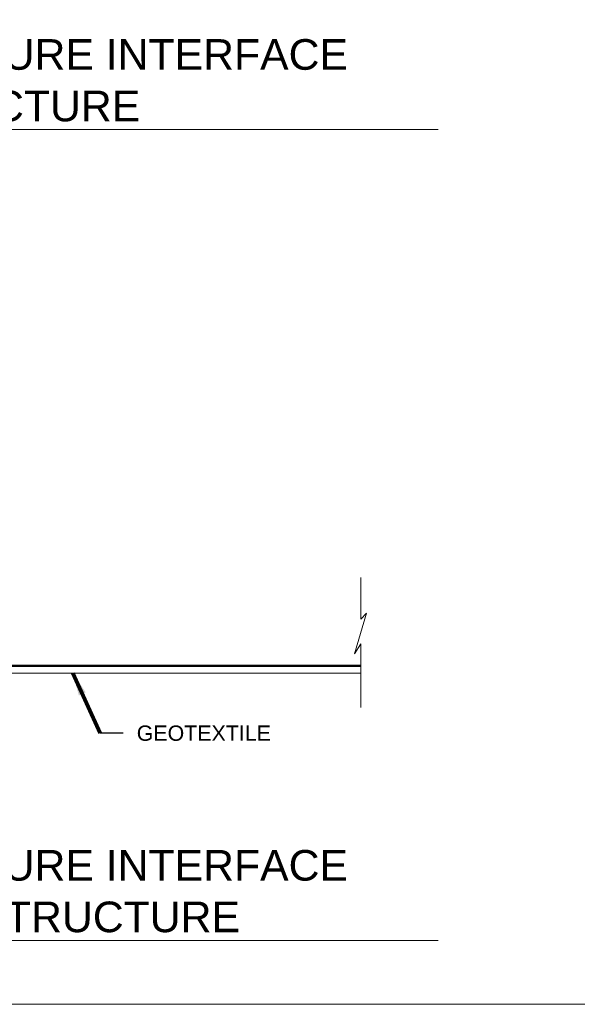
# Model space of a CAD drawing. Header units: inches. Extents: x -1135 to -511, y 39 to 358.
# Tile 9 of 26: x -802 to -747, y 39 to 136. Entities that reach past the tile are written whole.
import ezdxf
from ezdxf.enums import TextEntityAlignment as Align

# ---------------------------------------------------------------- set-up
doc = ezdxf.new("R2010")
doc.units = ezdxf.units.IN
doc.header["$MEASUREMENT"] = 0
for name, color, linetype, lineweight in [('G-ANNO-DIMS', 7, 'Continuous', 0), ('G-ANNO-MASK', 16, 'Continuous', 0), ('G-ANNO-NOTE', 4, 'Continuous', 30), ('G-ANNO-PATT', 250, 'Continuous', 0)]:
    doc.layers.add(name, color=color, linetype=linetype, lineweight=lineweight)
doc.layers.add('G-ANNO-NPLT', color=1, linetype='Continuous', lineweight=0, plot=False)
doc.styles.add("AEC_AC_44Text-LeftTop_1_1'", font='arial.ttf', dxfattribs={"height": 1.5})
doc.styles.add('Arial', font='arial.ttf')
doc.styles.add('Style-Arial', font='arial.ttf')
doc.dimstyles.new("AEC_AC_44_Notes_1_1'", dxfattribs={"dimtxt": 1.5, "dimasz": 2.25, "dimexe": 0.75, "dimexo": 0.75, "dimgap": 0.75, "dimtad": 1, "dimjust": 1, "dimdec": 3, "dimzin": 15, "dimdsep": 46, "dimlunit": 5, "dimtxsty": "AEC_AC_44Text-LeftTop_1_1'", "dimblk": 'NONE', "dimcen": 0.09, "dimclrd": 256, "dimclre": 256, "dimazin": 2, "dimtfac": 0.7, "dimtdec": 3, "dimtmove": 1, "dimatfit": 1, "dimfxl": 1, "dimfrac": 1, "dimtolj": 1, "dimtzin": 15, "dimlwd": 30, "dimlwe": 30, "dimarcsym": 0})

# ---------------------------------------------------------------- blocks, each defined once
blk = doc.blocks.new('_None')
blk = doc.blocks.new('*U77')
at = {"color": 5}
blk.add_line((0, 0), (7.0661, 0), dxfattribs=at)
blk.add_lwpolyline([(-0.75, 0), (-1.5, 0)], dxfattribs=at)
blk.add_circle((-0.375, 0), 0.375, dxfattribs=at)
at = {"style": 'Arial'}
blk.add_text('SCALE:', height=0.125, dxfattribs=at).set_placement((0.0614, -0.0625), align=Align.TOP_LEFT)
blk.add_attdef('TITLE', text='', height=0.25, dxfattribs=at).set_placement((0.0614, 0.0625), align=Align.BOTTOM_LEFT)
for tag, p, height in [('REFDETL_001', (-0.9874, 0.0646), 0.125), ('DETAIL_001', (-0.6073, -0.125), 0.25), ('DWGREF_001', (-1.2397, -0.1896), 0.125)]:
    blk.add_attdef(tag, p, '', height=height, dxfattribs=at)
blk.add_attdef('SCALE', text='', height=0.125, dxfattribs=at).set_placement((0.7489, -0.0625), align=Align.TOP_LEFT)

msp = doc.modelspace()

# ---------------------------------------------------------------- linework, layer by layer
at = {"layer": 'G-ANNO-MASK'}
for p, q in [((-768.31089, 80.93553, 0.00026), (-768.31089, 76.8667, 0.00026)), ((-768.31089, 74.46353, 0.00026), (-768.31089, 68.19904, 0.00026)), ((-838.57859, 71.59094), (-768.31089, 71.59094)), ((-838.04448, 72.34862, 0), (-768.31089, 72.34862, 0)), ((-838.04448, 72.21537, 0), (-768.31089, 72.21537, 0))]:
    msp.add_line(p, q, dxfattribs=at)
at = {"layer": 'G-ANNO-MASK', "elevation": 0.00026, "flags": 128}
msp.add_lwpolyline([(-768.31089, 74.46353), (-768.93587, 73.48164), (-767.74142, 77.45202), (-768.31089, 76.8667)], dxfattribs=at)
at = {"layer": 'G-ANNO-NOTE', "lineweight": 25}
msp.add_line((-791.60202, 65.68952, 0), (-793.85202, 65.68952, 0), dxfattribs=at)
at = {"layer": 'G-ANNO-NPLT'}
msp.add_3dface([(-620.8441, 285.13311, -3.51772), (-980.8441, 285.13311, -3.51772), (-980.8441, 39.13311, -3.51772), (-620.8441, 39.13311, -3.51772)], dxfattribs=at)
at = {"layer": 'G-ANNO-PATT', "ltscale": 0.022277, "const_width": 0.12, "elevation": 0}
msp.add_lwpolyline([(-838.04448, 72.28262), (-768.31089, 72.28262)], dxfattribs=at)

# ---------------------------------------------------------------- block references
at = {"layer": 'G-ANNO-DIMS'}
ref = msp.add_blockref('*U77', (-845.52848, 124.84436), dxfattribs=dict(at, xscale=12.00000000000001, yscale=12.00000000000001, zscale=12.00000000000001))
ref.add_attrib('SCALE', 'NTS', dxfattribs={"layer": '0', "height": 1.5, "style": 'Arial'}).set_placement((-836.54165, 124.09436), align=Align.TOP_LEFT)
ref.add_attrib('TITLE_001', 'CONCRETE STRUCTURE INTERFACE', (-844.99983, 130.69649), dxfattribs={"layer": '0', "height": 3, "style": 'Arial'})
ref.add_attrib('DETAIL_001', 'E7', (-852.66218, 123.34436), dxfattribs={"layer": '0', "height": 3, "style": 'Arial'})
ref.add_attrib('REFDETL_001', 'K11', (-858.18408, 125.59436), dxfattribs={"layer": '0', "height": 1.5, "style": 'Arial'})
ref.add_attrib('DWGREF_001', 'CD.01', (-860.39519, 122.56859), dxfattribs={"layer": '0', "height": 1.5, "style": 'Arial'})
ref.add_attrib('TITLE_002', 'DETAIL - NEW STRUCTURE', (-845.11442, 125.64533), dxfattribs={"layer": '0', "height": 3, "style": 'Arial'})
ref = msp.add_blockref('*U77', (-845.52848, 45.39703), dxfattribs=dict(at, xscale=12.00000000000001, yscale=12.00000000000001, zscale=12.00000000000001))
ref.add_attrib('SCALE', 'NTS', dxfattribs={"layer": '0', "height": 1.5, "style": 'Arial'}).set_placement((-836.54165, 44.64703), align=Align.TOP_LEFT)
ref.add_attrib('TITLE_001', 'CONCRETE STRUCTURE INTERFACE', (-844.99983, 51.24916), dxfattribs={"layer": '0', "height": 3, "style": 'Arial'})
ref.add_attrib('DETAIL_001', 'A7', (-852.49642, 43.89703), dxfattribs={"layer": '0', "height": 3, "style": 'Arial'})
ref.add_attrib('REFDETL_001', 'K11', (-858.18408, 46.14703), dxfattribs={"layer": '0', "height": 1.5, "style": 'Arial'})
ref.add_attrib('DWGREF_001', 'CD.01', (-860.39519, 43.12126), dxfattribs={"layer": '0', "height": 1.5, "style": 'Arial'})
ref.add_attrib('TITLE_002', 'DETAIL - EXISTING STRUCTURE', (-845.11442, 46.198), dxfattribs={"layer": '0', "height": 3, "style": 'Arial'})

# ---------------------------------------------------------------- texts
at = {"layer": 'G-ANNO-NOTE', "insert": (-790.28202, 65.68952, 0), "char_height": 1.5, "attachment_point": 4, "style": 'Style-Arial'}
msp.add_mtext('GEOTEXTILE', dxfattribs=at)

# ---------------------------------------------------------------- leaders
at = {"layer": 'G-ANNO-NOTE', "lineweight": 25}
msp.add_leader([(-796.55906, 71.59094, 0), (-793.85202, 65.68952, 0)], dimstyle="AEC_AC_44_Notes_1_1'", override={"dimclrd": 0, "dimlwd": 65534}, dxfattribs=at)

doc.saveas('drawing.dxf')
